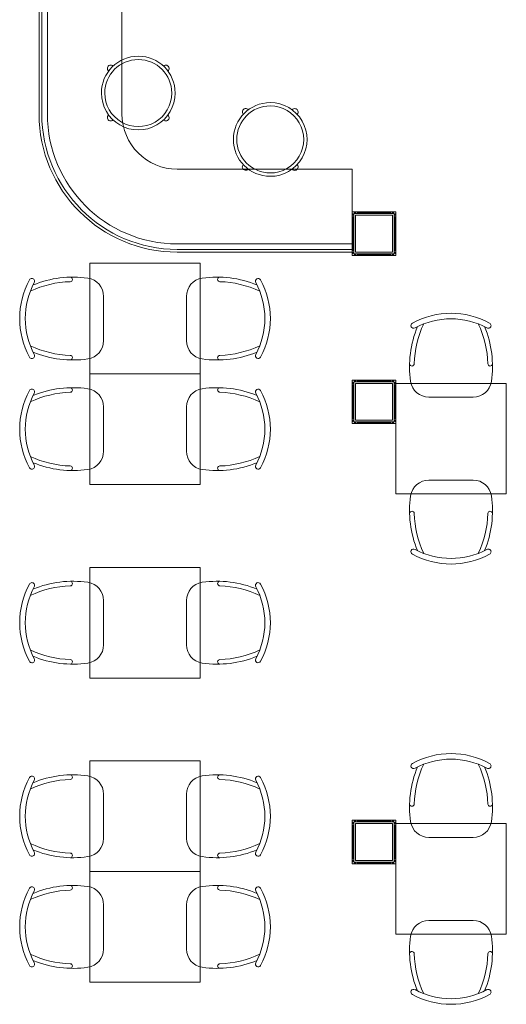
# Model space of a CAD drawing. Header units: millimetres. Extents: x -4747 to 55193, y -3459 to 48388.
# Tile 5 of 35: x 4068 to 6708, y 5050 to 10391. Entities that reach past the tile are written whole.
import ezdxf

# ---------------------------------------------------------------- set-up
doc = ezdxf.new("R2010")
doc.units = ezdxf.units.MM
doc.header["$MEASUREMENT"] = 0
doc.layers.get('0').update_dxf_attribs({"lineweight": 5})
for name, color, linetype, lineweight, true_color in [('FP XREF (2)$0$A-clmn', 9, 'Continuous', 0, 0x808080), ('FP XREF (2)$0$A-JOINERY', 9, 'Continuous', 30, 0x808080), ('FP XREF (2)$0$A-Wall & Column', 9, 'Continuous', 0, 0x808080), ('FP XREF (2)$0$JII-Furniture', 9, 'Continuous', 9, 0x808080), ('FP XREF (2)$0$N-furn', 9, 'Continuous', 30, 0x808080), ('FP XREF (2)$0$New Design Furn', 9, 'Continuous', 30, 0x808080)]:
    doc.layers.add(name, color=color, linetype=linetype, lineweight=lineweight, true_color=true_color)
doc.layers.add('FP XREF (2)$0$Z-TB-NONPLOT', color=9, linetype='Continuous', true_color=0x808080, plot=False)

# ---------------------------------------------------------------- blocks, each defined once
blk = doc.blocks.new('FP XREF (2)')
at = {"layer": 'FP XREF (2)$0$A-clmn', "color": 8, "lineweight": 0, "true_color": 0x808080}
for p, q in [((5890, 9330), (6090, 9330)), ((5890, 9130), (5890, 9330)), ((6090, 9330), (5890, 9330)), ((5890, 9330), (5890, 9130)), ((6090, 9330), (6090, 9130)), ((6090, 9130), (6090, 9330)), ((6090, 9130), (5890, 9130)), ((5890, 9130), (6090, 9130)), ((5890, 8418.4), (6090, 8418.4)), ((5890, 8218.4), (5890, 8418.4)), ((6090, 8418.4), (6090, 8218.4)), ((6090, 8218.4), (5890, 8218.4)), ((5890, 6030), (6090, 6030)), ((5890, 5830), (5890, 6030)), ((6090, 6030), (5890, 6030)), ((5890, 6030), (5890, 5830)), ((6090, 6030), (6090, 5830)), ((6090, 5830), (6090, 6030)), ((6090, 5830), (5890, 5830)), ((5890, 5830), (6090, 5830))]:
    blk.add_line(p, q, dxfattribs=at)
at = {"layer": 'FP XREF (2)$0$A-JOINERY', "color": 8, "lineweight": 0, "true_color": 0x808080}
for p, q in [((4173, 9880), (4173, 12094.9)), ((4188, 9880), (4188, 12094.9)), ((4218, 9880), (4218, 12094.9)), ((4623, 12094.9), (4623, 9880)), ((5872, 9580), (4923, 9580)), ((5872, 9130), (5872, 9580)), ((5872, 9175), (4923, 9175)), ((5872, 9145), (4923, 9145)), ((5872, 9130), (4923, 9130))]:
    blk.add_line(p, q, dxfattribs=at)
for radius in [750, 735, 705, 300]:
    blk.add_arc((4923, 9880), radius, 180, 270, dxfattribs=at)
at = {"layer": 'FP XREF (2)$0$A-Wall & Column', "color": 8, "lineweight": 0, "true_color": 0x808080}
for p, q in [((5881, 9348), (5872, 9348)), ((5872, 9348), (5872, 9339)), ((5881, 9348), (5890, 9348)), ((5890, 9339), (5881, 9348)), ((5899, 9348), (5890, 9348)), ((5890, 9348), (5890, 9339)), ((5899, 9348), (6081, 9348)), ((5899, 9339), (5899, 9348)), ((6090, 9348), (6081, 9348)), ((6081, 9348), (6081, 9339)), ((6090, 9348), (6099, 9348)), ((6090, 9339), (6090, 9348)), ((6099, 9348), (6090, 9339)), ((6108, 9348), (6099, 9348)), ((6108, 9339), (6108, 9348)), ((5872, 9339), (5872, 9330)), ((5872, 9339), (5881, 9330)), ((5881, 9330), (5872, 9330)), ((5872, 9330), (5872, 9321)), ((5872, 9321), (5872, 9139)), ((5872, 9321), (5881, 9321)), ((5875, 9321), (5875, 9139)), ((5878, 9321), (5878, 9139)), ((6099, 9339), (5881, 9339)), ((5881, 9339), (5881, 9121)), ((5899, 9345), (6081, 9345)), ((5899, 9342), (6081, 9342)), ((6099, 9121), (6099, 9339)), ((6099, 9330), (6108, 9339)), ((6108, 9330), (6099, 9330)), ((6099, 9321), (6108, 9321)), ((6102, 9321), (6102, 9139)), ((6105, 9321), (6105, 9139)), ((6108, 9339), (6108, 9330)), ((6108, 9321), (6108, 9330)), ((6108, 9321), (6108, 9139)), ((5881, 9139), (5872, 9139)), ((5872, 9139), (5872, 9130)), ((6108, 9139), (6099, 9139)), ((6108, 9130), (6108, 9139)), ((5872, 9121), (5872, 9130)), ((5872, 9130), (5881, 9130)), ((5881, 9130), (5872, 9121)), ((5872, 9121), (5872, 9112)), ((5872, 9112), (5881, 9112)), ((5881, 9121), (6099, 9121)), ((5881, 9112), (5890, 9121)), ((5881, 9112), (5890, 9112)), ((5890, 9121), (5890, 9112)), ((5890, 9112), (5899, 9112)), ((5899, 9112), (5899, 9121)), ((5899, 9118), (6081, 9118)), ((5899, 9115), (6081, 9115)), ((5899, 9112), (6081, 9112)), ((6081, 9121), (6081, 9112)), ((6081, 9112), (6090, 9112)), ((6090, 9112), (6090, 9121)), ((6090, 9121), (6099, 9112)), ((6099, 9112), (6090, 9112)), ((6108, 9121), (6099, 9130)), ((6099, 9130), (6108, 9130)), ((6099, 9112), (6108, 9112)), ((6108, 9130), (6108, 9121)), ((6108, 9112), (6108, 9121)), ((5881, 8436.4), (5872, 8436.4)), ((5872, 8436.4), (5872, 8427.4)), ((5872, 8427.4), (5872, 8418.4)), ((5872, 8427.4), (5881, 8418.4)), ((5881, 8418.4), (5872, 8418.4)), ((5872, 8418.4), (5872, 8409.4)), ((5872, 8409.4), (5872, 8227.4)), ((5872, 8409.4), (5881, 8409.4)), ((5875, 8409.4), (5875, 8227.4)), ((5878, 8409.4), (5878, 8227.4)), ((5881, 8436.4), (5890, 8436.4)), ((5890, 8427.4), (5881, 8436.4)), ((6099, 8427.4), (5881, 8427.4)), ((5881, 8427.4), (5881, 8209.4)), ((5899, 8436.4), (5890, 8436.4)), ((5890, 8436.4), (5890, 8427.4)), ((5899, 8436.4), (6081, 8436.4)), ((5899, 8427.4), (5899, 8436.4)), ((5899, 8433.4), (6081, 8433.4)), ((5899, 8430.4), (6081, 8430.4)), ((6090, 8436.4), (6081, 8436.4)), ((6081, 8436.4), (6081, 8427.4)), ((6090, 8436.4), (6099, 8436.4)), ((6090, 8427.4), (6090, 8436.4)), ((6099, 8436.4), (6090, 8427.4)), ((6108, 8436.4), (6099, 8436.4)), ((6099, 8209.4), (6099, 8427.4)), ((6099, 8418.4), (6108, 8427.4)), ((6108, 8418.4), (6099, 8418.4)), ((6099, 8409.4), (6108, 8409.4)), ((6102, 8409.4), (6102, 8227.4)), ((6105, 8409.4), (6105, 8227.4)), ((6108, 8427.4), (6108, 8436.4)), ((6108, 8427.4), (6108, 8418.4)), ((6108, 8409.4), (6108, 8418.4)), ((6108, 8409.4), (6108, 8227.4)), ((5881, 8227.4), (5872, 8227.4)), ((5872, 8227.4), (5872, 8218.4)), ((6108, 8227.4), (6099, 8227.4)), ((6108, 8218.4), (6108, 8227.4)), ((5872, 8209.4), (5872, 8218.4)), ((5872, 8218.4), (5881, 8218.4)), ((5881, 8218.4), (5872, 8209.4)), ((5872, 8209.4), (5872, 8200.4)), ((5872, 8200.4), (5881, 8200.4)), ((5881, 8209.4), (6099, 8209.4)), ((5881, 8200.4), (5890, 8209.4)), ((5881, 8200.4), (5890, 8200.4)), ((5890, 8209.4), (5890, 8200.4)), ((5890, 8200.4), (5899, 8200.4)), ((5899, 8200.4), (5899, 8209.4)), ((5899, 8206.4), (6081, 8206.4)), ((5899, 8203.4), (6081, 8203.4)), ((5899, 8200.4), (6081, 8200.4)), ((6081, 8209.4), (6081, 8200.4)), ((6081, 8200.4), (6090, 8200.4)), ((6090, 8200.4), (6090, 8209.4)), ((6090, 8209.4), (6099, 8200.4)), ((6099, 8200.4), (6090, 8200.4)), ((6108, 8209.4), (6099, 8218.4)), ((6099, 8218.4), (6108, 8218.4)), ((6099, 8200.4), (6108, 8200.4)), ((6108, 8218.4), (6108, 8209.4)), ((6108, 8200.4), (6108, 8209.4)), ((5881, 6048), (5872, 6048)), ((5872, 6048), (5872, 6039)), ((5872, 6039), (5872, 6030)), ((5872, 6039), (5881, 6030)), ((5881, 6048), (5890, 6048)), ((5890, 6039), (5881, 6048)), ((6099, 6039), (5881, 6039)), ((5881, 6039), (5881, 5821)), ((5899, 6048), (5890, 6048)), ((5890, 6048), (5890, 6039)), ((5899, 6048), (6081, 6048)), ((5899, 6039), (5899, 6048)), ((5899, 6045), (6081, 6045)), ((5899, 6042), (6081, 6042)), ((6090, 6048), (6081, 6048)), ((6081, 6048), (6081, 6039)), ((6090, 6048), (6099, 6048)), ((6090, 6039), (6090, 6048)), ((6099, 6048), (6090, 6039)), ((6108, 6048), (6099, 6048)), ((6099, 5821), (6099, 6039)), ((6099, 6030), (6108, 6039)), ((6108, 6039), (6108, 6048)), ((6108, 6039), (6108, 6030)), ((5881, 6030), (5872, 6030)), ((5872, 6030), (5872, 6021)), ((5872, 6021), (5872, 5839)), ((5872, 6021), (5881, 6021)), ((5875, 6021), (5875, 5839)), ((5878, 6021), (5878, 5839)), ((6108, 6030), (6099, 6030)), ((6099, 6021), (6108, 6021)), ((6102, 6021), (6102, 5839)), ((6105, 6021), (6105, 5839)), ((6108, 6021), (6108, 6030)), ((6108, 6021), (6108, 5839)), ((5881, 5839), (5872, 5839)), ((5872, 5839), (5872, 5830)), ((5872, 5821), (5872, 5830)), ((5872, 5830), (5881, 5830)), ((5881, 5830), (5872, 5821)), ((6108, 5839), (6099, 5839)), ((6108, 5821), (6099, 5830)), ((6099, 5830), (6108, 5830)), ((6108, 5830), (6108, 5839)), ((6108, 5830), (6108, 5821)), ((5872, 5821), (5872, 5812)), ((5872, 5812), (5881, 5812)), ((5881, 5821), (6099, 5821)), ((5881, 5812), (5890, 5821)), ((5881, 5812), (5890, 5812)), ((5890, 5821), (5890, 5812)), ((5890, 5812), (5899, 5812)), ((5899, 5812), (5899, 5821)), ((5899, 5818), (6081, 5818)), ((5899, 5815), (6081, 5815)), ((5899, 5812), (6081, 5812)), ((6081, 5821), (6081, 5812)), ((6081, 5812), (6090, 5812)), ((6090, 5812), (6090, 5821)), ((6090, 5821), (6099, 5812)), ((6099, 5812), (6090, 5812)), ((6099, 5812), (6108, 5812)), ((6108, 5812), (6108, 5821))]:
    blk.add_line(p, q, dxfattribs=at)
at = {"layer": 'FP XREF (2)$0$JII-Furniture', "color": 8, "lineweight": 0, "ltscale": 50, "true_color": 0x808080}
for p, q in [((4448, 9070), (4448, 8470)), ((5048, 9070), (4448, 9070)), ((5048, 8470), (5048, 9070)), ((4448, 8470), (5048, 8470)), ((4448, 8470), (4448, 7870)), ((5048, 8470), (4448, 8470)), ((5048, 7870), (5048, 8470)), ((6708, 8418.4), (6108, 8418.4)), ((6108, 8418.4), (6108, 7818.4)), ((6708, 7818.4), (6708, 8418.4)), ((4448, 7870), (5048, 7870)), ((6108, 7818.4), (6708, 7818.4)), ((4448, 7420), (4448, 6820)), ((5048, 7420), (4448, 7420)), ((5048, 6820), (5048, 7420)), ((4448, 6820), (5048, 6820)), ((5048, 6370), (4448, 6370)), ((4448, 6370), (4448, 5770)), ((5048, 5770), (5048, 6370)), ((6708, 6030), (6108, 6030)), ((6108, 6030), (6108, 5430)), ((6708, 5430), (6708, 6030)), ((4448, 5770), (5048, 5770)), ((5048, 5770), (4448, 5770)), ((4448, 5770), (4448, 5170)), ((5048, 5170), (5048, 5770)), ((6108, 5430), (6708, 5430)), ((4448, 5170), (5048, 5170))]:
    blk.add_line(p, q, dxfattribs=at)
at = {"layer": 'FP XREF (2)$0$N-furn', "color": 8, "lineweight": 0, "true_color": 0x808080}
for p, q in [((4448, 9070), (5048, 9070)), ((4448, 8470), (4448, 9070)), ((5048, 9070), (5048, 8470)), ((4523, 8890.1), (4523, 8649.9)), ((4973, 8890.1), (4973, 8649.9)), ((5048, 8470), (4448, 8470)), ((4448, 8470), (5048, 8470)), ((4448, 7870), (4448, 8470)), ((5048, 8470), (5048, 7870)), ((6108, 7818.4), (6108, 8418.4)), ((6108, 8418.4), (6708, 8418.4)), ((6708, 8418.4), (6708, 7818.4)), ((6287.9, 8343.4), (6528.1, 8343.4)), ((4523, 8290.1), (4523, 8049.9)), ((4973, 8290.1), (4973, 8049.9)), ((5048, 7870), (4448, 7870)), ((6287.9, 7893.4), (6528.1, 7893.4)), ((6708, 7818.4), (6108, 7818.4)), ((4448, 7420), (5048, 7420)), ((4448, 6820), (4448, 7420)), ((5048, 7420), (5048, 6820)), ((4523, 7240.1), (4523, 6999.9)), ((4973, 7240.1), (4973, 6999.9)), ((5048, 6820), (4448, 6820)), ((4448, 5770), (4448, 6370)), ((4448, 6370), (5048, 6370)), ((5048, 6370), (5048, 5770)), ((4523, 5949.9), (4523, 6190.1)), ((4973, 5949.9), (4973, 6190.1)), ((6108, 5430), (6108, 6030)), ((6108, 6030), (6708, 6030)), ((6708, 6030), (6708, 5430)), ((6287.9, 5955), (6528.1, 5955)), ((5048, 5770), (4448, 5770)), ((4448, 5170), (4448, 5770)), ((4448, 5770), (5048, 5770)), ((5048, 5770), (5048, 5170)), ((4523, 5349.9), (4523, 5590.1)), ((4973, 5349.9), (4973, 5590.1)), ((6287.9, 5505), (6528.1, 5505)), ((6708, 5430), (6108, 5430)), ((5048, 5170), (4448, 5170))]:
    blk.add_line(p, q, dxfattribs=at)
for centre, radius, start, end in [((4508.1, 8770), 440.1, 151.5749, 208.4251), ((4508.1, 8770), 440.1, 151.5749, 208.4251), ((4134.2, 8972.3), 15, 331.5721, 151.5721), ((4356.2, 8432.8), 562.1, 81.6834, 112.5481), ((4341.4, 8982.4), 12.7, 272.6913, 78.2364), ((4423, 8890.1), 100, 0, 81.6834), ((5073, 8890.1), 100, 98.3166, 180), ((5139.8, 8432.8), 562.1, 67.4519, 98.3166), ((5154.6, 8982.4), 12.7, 101.7636, 267.3087), ((5361.8, 8972.3), 15, 28.4279, 208.4279), ((4987.9, 8770), 440.1, 331.5749, 28.4251), ((4987.9, 8770), 440.1, 331.5749, 28.4251), ((4508.1, 8770), 410.1, 151.5754, 208.4246), ((4356.2, 8432.8), 537.1, 91.5121, 115.4148), ((5139.8, 8432.8), 537.1, 64.5852, 88.4879), ((4987.9, 8770), 410.1, 331.5754, 28.4246), ((6408, 8358.3), 440.1, 61.5749, 118.4251), ((6408, 8358.3), 440.1, 61.5749, 118.4251), ((6408, 8358.3), 410.1, 61.5754, 118.4246), ((6745.2, 8510.3), 562.1, 157.4519, 188.3166), ((6205.7, 8732.2), 15, 118.4279, 298.4279), ((6745.2, 8510.3), 537.1, 154.5852, 178.4879), ((6070.9, 8510.3), 537.1, 1.5121, 25.4148), ((6070.9, 8510.3), 562.1, 351.6834, 22.5481), ((6610.3, 8732.2), 15, 241.5721, 61.5721), ((6610.3, 8732.2), 15, 241.5721, 61.5721), ((4356.2, 9107.2), 537.1, 244.5852, 268.4879), ((4423, 8649.9), 100, 278.3166, 0), ((5073, 8649.9), 100, 180, 261.6834), ((5139.8, 9107.2), 537.1, 271.5121, 295.4148), ((4134.2, 8567.7), 15, 208.4279, 28.4279), ((4134.2, 8567.7), 15, 208.4279, 28.4279), ((4356.2, 9107.2), 562.1, 247.4519, 278.3166), ((4341.4, 8557.6), 12.7, 281.7636, 87.3087), ((5139.8, 9107.2), 562.1, 261.6834, 292.5481), ((5154.6, 8557.6), 12.7, 92.6913, 258.2364), ((5361.8, 8567.7), 15, 151.5721, 331.5721), ((5361.8, 8567.7), 15, 151.5721, 331.5721), ((6195.6, 8525), 12.7, 191.7636, 357.3087), ((6620.4, 8525), 12.7, 182.6913, 348.2364), ((4134.2, 8372.3), 15, 331.5721, 151.5721), ((4356.2, 7832.8), 562.1, 81.6834, 112.5481), ((4341.4, 8382.4), 12.7, 272.6913, 78.2364), ((4423, 8290.1), 100, 0, 81.6834), ((5073, 8290.1), 100, 98.3166, 180), ((5139.8, 7832.8), 562.1, 67.4519, 98.3166), ((5154.6, 8382.4), 12.7, 101.7636, 267.3087), ((5361.8, 8372.3), 15, 28.4279, 208.4279), ((6287.9, 8443.4), 100, 188.3166, 270), ((6528.1, 8443.4), 100, 270, 351.6834), ((4508.1, 8170), 440.1, 151.5749, 208.4251), ((4508.1, 8170), 440.1, 151.5749, 208.4251), ((4508.1, 8170), 410.1, 151.5754, 208.4246), ((4356.2, 7832.8), 537.1, 91.5121, 115.4148), ((5139.8, 7832.8), 537.1, 64.5852, 88.4879), ((4987.9, 8170), 410.1, 331.5754, 28.4246), ((4987.9, 8170), 440.1, 331.5749, 28.4251), ((4987.9, 8170), 440.1, 331.5749, 28.4251), ((4356.2, 8507.2), 537.1, 244.5852, 268.4879), ((4423, 8049.9), 100, 278.3166, 0), ((5073, 8049.9), 100, 180, 261.6834), ((5139.8, 8507.2), 537.1, 271.5121, 295.4148), ((4134.2, 7967.7), 15, 208.4279, 28.4279), ((4134.2, 7967.7), 15, 208.4279, 28.4279), ((4356.2, 8507.2), 562.1, 247.4519, 278.3166), ((4341.4, 7957.6), 12.7, 281.7636, 87.3087), ((5139.8, 8507.2), 562.1, 261.6834, 292.5481), ((5154.6, 7957.6), 12.7, 92.6913, 258.2364), ((5361.8, 7967.7), 15, 151.5721, 331.5721), ((5361.8, 7967.7), 15, 151.5721, 331.5721), ((6287.9, 7793.4), 100, 90, 171.6834), ((6528.1, 7793.4), 100, 8.3166, 90), ((6745.2, 7726.6), 562.1, 171.6834, 202.5481), ((6070.9, 7726.6), 562.1, 337.4519, 8.3166), ((6195.6, 7711.8), 12.7, 2.6913, 168.2364), ((6745.2, 7726.6), 537.1, 181.5121, 205.4148), ((6070.9, 7726.6), 537.1, 334.5852, 358.4879), ((6620.4, 7711.8), 12.7, 11.7636, 177.3087), ((6205.7, 7504.7), 15, 61.5721, 241.5721), ((6408, 7878.5), 440.1, 241.5749, 298.4251), ((6408, 7878.5), 440.1, 241.5749, 298.4251), ((6408, 7878.5), 410.1, 241.5754, 298.4246), ((6610.3, 7504.7), 15, 298.4279, 118.4279), ((6610.3, 7504.7), 15, 298.4279, 118.4279), ((4508.1, 7120), 440.1, 151.5749, 208.4251), ((4508.1, 7120), 440.1, 151.5749, 208.4251), ((4134.2, 7322.3), 15, 331.5721, 151.5721), ((4356.2, 6782.8), 537.1, 91.5121, 115.4148), ((4356.2, 6782.8), 562.1, 81.6834, 112.5481), ((4341.4, 7332.4), 12.7, 272.6913, 78.2364), ((4423, 7240.1), 100, 0, 81.6834), ((5073, 7240.1), 100, 98.3166, 180), ((5139.8, 6782.8), 562.1, 67.4519, 98.3166), ((5154.6, 7332.4), 12.7, 101.7636, 267.3087), ((5139.8, 6782.8), 537.1, 64.5852, 88.4879), ((5361.8, 7322.3), 15, 28.4279, 208.4279), ((4987.9, 7120), 440.1, 331.5749, 28.4251), ((4987.9, 7120), 440.1, 331.5749, 28.4251), ((4508.1, 7120), 410.1, 151.5754, 208.4246), ((4987.9, 7120), 410.1, 331.5754, 28.4246), ((4423, 6999.9), 100, 278.3166, 0), ((5073, 6999.9), 100, 180, 261.6834), ((4356.2, 7457.2), 537.1, 244.5852, 268.4879), ((5139.8, 7457.2), 537.1, 271.5121, 295.4148), ((4134.2, 6917.7), 15, 208.4279, 28.4279), ((4134.2, 6917.7), 15, 208.4279, 28.4279), ((4356.2, 7457.2), 562.1, 247.4519, 278.3166), ((4341.4, 6907.6), 12.7, 281.7636, 87.3087), ((5139.8, 7457.2), 562.1, 261.6834, 292.5481), ((5154.6, 6907.6), 12.7, 92.6913, 258.2364), ((5361.8, 6917.7), 15, 151.5721, 331.5721), ((5361.8, 6917.7), 15, 151.5721, 331.5721), ((6408, 5969.9), 440.1, 61.5749, 118.4251), ((6408, 5969.9), 440.1, 61.5749, 118.4251), ((6205.7, 6343.8), 15, 118.4279, 298.4279), ((6408, 5969.9), 410.1, 61.5754, 118.4246), ((6610.3, 6343.8), 15, 241.5721, 61.5721), ((6610.3, 6343.8), 15, 241.5721, 61.5721), ((6745.2, 6121.8), 562.1, 157.4519, 188.3166), ((6745.2, 6121.8), 537.1, 154.5852, 178.4879), ((6070.9, 6121.8), 537.1, 1.5121, 25.4148), ((6070.9, 6121.8), 562.1, 351.6834, 22.5481), ((4508.1, 6070), 440.1, 151.5749, 208.4251), ((4508.1, 6070), 440.1, 151.5749, 208.4251), ((4508.1, 6070), 410.1, 151.5754, 208.4246), ((4134.2, 6272.3), 15, 331.5721, 151.5721), ((4134.2, 6272.3), 15, 331.5721, 151.5721), ((4356.2, 5732.8), 537.1, 91.5121, 115.4148), ((4356.2, 5732.8), 562.1, 81.6834, 112.5481), ((4341.4, 6282.4), 12.7, 272.6913, 78.2364), ((4423, 6190.1), 100, 0, 81.6834), ((5073, 6190.1), 100, 98.3166, 180), ((5139.8, 5732.8), 562.1, 67.4519, 98.3166), ((5154.6, 6282.4), 12.7, 101.7636, 267.3087), ((5139.8, 5732.8), 537.1, 64.5852, 88.4879), ((5361.8, 6272.3), 15, 28.4279, 208.4279), ((5361.8, 6272.3), 15, 28.4279, 208.4279), ((4987.9, 6070), 410.1, 331.5754, 28.4246), ((4987.9, 6070), 440.1, 331.5749, 28.4251), ((4987.9, 6070), 440.1, 331.5749, 28.4251), ((6195.6, 6136.6), 12.7, 191.7636, 357.3087), ((6620.4, 6136.6), 12.7, 182.6913, 348.2364), ((6287.9, 6055), 100, 188.3166, 270), ((6528.1, 6055), 100, 270, 351.6834), ((4423, 5949.9), 100, 278.3166, 0), ((5073, 5949.9), 100, 180, 261.6834), ((4356.2, 6407.2), 537.1, 244.5852, 268.4879), ((4356.2, 6407.2), 562.1, 247.4519, 278.3166), ((5139.8, 6407.2), 562.1, 261.6834, 292.5481), ((5139.8, 6407.2), 537.1, 271.5121, 295.4148), ((4134.2, 5867.7), 15, 208.4279, 28.4279), ((4341.4, 5857.6), 12.7, 281.7636, 87.3087), ((5154.6, 5857.6), 12.7, 92.6913, 258.2364), ((5361.8, 5867.7), 15, 151.5721, 331.5721), ((4508.1, 5470), 440.1, 151.5749, 208.4251), ((4508.1, 5470), 440.1, 151.5749, 208.4251), ((4508.1, 5470), 410.1, 151.5754, 208.4246), ((4134.2, 5672.3), 15, 331.5721, 151.5721), ((4134.2, 5672.3), 15, 331.5721, 151.5721), ((4356.2, 5132.8), 537.1, 91.5121, 115.4148), ((4356.2, 5132.8), 562.1, 81.6834, 112.5481), ((4341.4, 5682.4), 12.7, 272.6913, 78.2364), ((4423, 5590.1), 100, 0, 81.6834), ((5073, 5590.1), 100, 98.3166, 180), ((5139.8, 5132.8), 562.1, 67.4519, 98.3166), ((5154.6, 5682.4), 12.7, 101.7636, 267.3087), ((5139.8, 5132.8), 537.1, 64.5852, 88.4879), ((5361.8, 5672.3), 15, 28.4279, 208.4279), ((5361.8, 5672.3), 15, 28.4279, 208.4279), ((4987.9, 5470), 410.1, 331.5754, 28.4246), ((4987.9, 5470), 440.1, 331.5749, 28.4251), ((4987.9, 5470), 440.1, 331.5749, 28.4251), ((6287.9, 5405), 100, 90, 171.6834), ((6528.1, 5405), 100, 8.3166, 90), ((6745.2, 5338.2), 562.1, 171.6834, 202.5481), ((6070.9, 5338.2), 562.1, 337.4519, 8.3166), ((4423, 5349.9), 100, 278.3166, 0), ((5073, 5349.9), 100, 180, 261.6834), ((4356.2, 5807.2), 537.1, 244.5852, 268.4879), ((4356.2, 5807.2), 562.1, 247.4519, 278.3166), ((5139.8, 5807.2), 562.1, 261.6834, 292.5481), ((5139.8, 5807.2), 537.1, 271.5121, 295.4148), ((6195.6, 5323.4), 12.7, 2.6913, 168.2364), ((6745.2, 5338.2), 537.1, 181.5121, 205.4148), ((6070.9, 5338.2), 537.1, 334.5852, 358.4879), ((6620.4, 5323.4), 12.7, 11.7636, 177.3087), ((4134.2, 5267.7), 15, 208.4279, 28.4279), ((4341.4, 5257.6), 12.7, 281.7636, 87.3087), ((5154.6, 5257.6), 12.7, 92.6913, 258.2364), ((5361.8, 5267.7), 15, 151.5721, 331.5721), ((6205.7, 5116.2), 15, 61.5721, 241.5721), ((6408, 5490.1), 410.1, 241.5754, 298.4246), ((6610.3, 5116.2), 15, 298.4279, 118.4279), ((6610.3, 5116.2), 15, 298.4279, 118.4279), ((6408, 5490.1), 440.1, 241.5749, 298.4251), ((6408, 5490.1), 440.1, 241.5749, 298.4251)]:
    blk.add_arc(centre, radius, start, end, dxfattribs=at)
at = {"layer": 'FP XREF (2)$0$New Design Furn', "color": 8, "lineweight": 0, "true_color": 0x808080, "extrusion": (-8.16355e-49, -1.29875e-40, -1)}
for centre, radius, start, end in [((-4711.4, 9993.1), 200, 0.0611, 180.0611), ((-4711.4, 9993.1), 181.8, 0.0611, 180.0611), ((-4562.3, 10126.4), 18.2, 309.1815, 134.392), ((-4860.8, 10126.1), 18.2, 45.7302, 230.9407), ((-4711.4, 9993.1), 200, 180.0611, 0.0611), ((-4711.4, 9993.1), 181.8, 180.0611, 0.0611), ((-4562, 9860.2), 18.2, 225.7302, 50.9407), ((-4860.5, 9859.8), 18.2, 129.1815, 314.392)]:
    blk.add_arc(centre, radius, start, end, dxfattribs=at)
at = {"layer": 'FP XREF (2)$0$New Design Furn', "color": 8, "lineweight": 0, "true_color": 0x808080, "extrusion": (1.29875e-40, -8.16355e-49, -1)}
for centre, radius, start, end in [((-5427.2, 9741.3), 200, 270.0611, 90.0611), ((-5427.2, 9741.3), 200, 90.0611, 270.0611), ((-5427.2, 9741.3), 181.8, 270.0611, 90.0611), ((-5294.3, 9890.7), 18.2, 315.7302, 140.9407), ((-5427.2, 9741.3), 181.8, 90.0611, 270.0611), ((-5560.5, 9890.4), 18.2, 39.1815, 224.392), ((-5294, 9592.1), 18.2, 219.1815, 44.392), ((-5560.2, 9591.8), 18.2, 135.7302, 320.9407)]:
    blk.add_arc(centre, radius, start, end, dxfattribs=at)
at = {"layer": 'FP XREF (2)$0$Z-TB-NONPLOT', "color": 8, "lineweight": 0, "true_color": 0x808080}
for p, q in [((5872, 9348), (6108, 9348)), ((5872, 9112), (5872, 9348)), ((6108, 9348), (6108, 9112)), ((6108, 9112), (5872, 9112)), ((5872, 6048), (6108, 6048)), ((5872, 5812), (5872, 6048)), ((6108, 6048), (6108, 5812)), ((6108, 5812), (5872, 5812))]:
    blk.add_line(p, q, dxfattribs=at)

msp = doc.modelspace()

# ---------------------------------------------------------------- block references
msp.add_blockref('FP XREF (2)', (0, 0))

doc.saveas('drawing.dxf')
